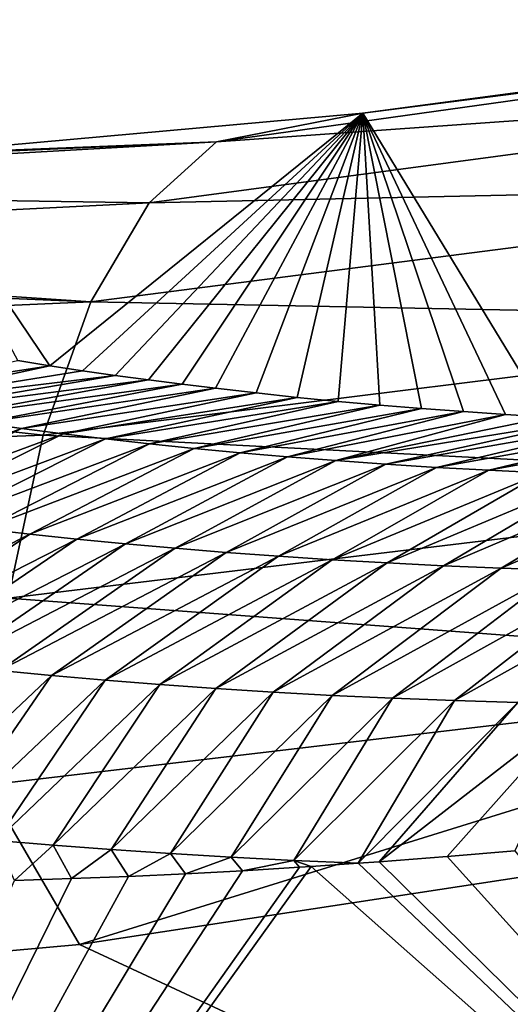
# Model space of a CAD drawing. Header units: metres. Extents: x -99 to 99, y -314 to 25.
# Tile 97 of 256: x -94.408 to -93.559, y 13.612 to 15.315. Entities that reach past the tile are written whole.
import ezdxf

# ---------------------------------------------------------------- set-up
doc = ezdxf.new("R2010")
doc.units = ezdxf.units.M
doc.layers.add('solid_K2442E1000C35', color=7, linetype='CONTINUOUS')

msp = doc.modelspace()

# ---------------------------------------------------------------- linework, layer by layer
at = {"layer": 'solid_K2442E1000C35'}
for points in [[(-94.067177, 15.103775, 102.905937), (-92.556046, 15.315326, 103.467148), (-93.814201, 15.153446, 102.604774)], [(-92.641136, 15.20507, 103.817253), (-92.556046, 15.315326, 103.467148), (-94.067177, 15.103775, 102.905937)], [(-92.556046, 15.315326, 103.467148), (-93.036736, 15.257277, 102.903702), (-93.814201, 15.153446, 102.604774)], [(-93.814201, 15.153446, 102.604774), (-93.036736, 15.257277, 102.903702), (-93.494492, 14.627985, 85.178963)], [(-94.183426, 14.998364, 103.248497), (-92.641136, 15.20507, 103.817253), (-94.067177, 15.103775, 102.905937)], [(-92.707245, 15.030355, 104.144485), (-92.641136, 15.20507, 103.817253), (-94.183426, 14.998364, 103.248497)], [(-94.602577, 15.082452, 102.269608), (-93.814201, 15.153446, 102.604774), (-94.35537, 14.716642, 90.109756)], [(-94.067177, 15.103775, 102.905937), (-93.814201, 15.153446, 102.604774), (-94.602577, 15.082452, 102.269608)], [(-93.814201, 15.153446, 102.604774), (-94.299126, 14.708089, 89.73214), (-94.35537, 14.716642, 90.109756)], [(-93.814201, 15.153446, 102.604774), (-94.24221, 14.699922, 89.36116), (-94.299126, 14.708089, 89.73214)], [(-93.814201, 15.153446, 102.604774), (-94.184753, 14.69213, 88.996468), (-94.24221, 14.699922, 89.36116)], [(-93.814201, 15.153446, 102.604774), (-94.126869, 14.6847, 88.637733), (-94.184753, 14.69213, 88.996468)], [(-93.814201, 15.153446, 102.604774), (-94.068672, 14.677617, 88.284599), (-94.126869, 14.6847, 88.637733)], [(-93.814201, 15.153446, 102.604774), (-93.998589, 14.669557, 87.867798), (-94.068672, 14.677617, 88.284599)], [(-93.814201, 15.153446, 102.604774), (-93.927933, 14.662033, 87.45961), (-93.998589, 14.669557, 87.867798)], [(-93.814201, 15.153446, 102.604774), (-93.856606, 14.655072, 87.06031), (-93.927933, 14.662033, 87.45961)], [(-93.814201, 15.153446, 102.604774), (-93.784744, 14.648654, 86.669365), (-93.856606, 14.655072, 87.06031)], [(-93.814201, 15.153446, 102.604774), (-93.712479, 14.642757, 86.28624), (-93.784744, 14.648654, 86.669365)], [(-93.814201, 15.153446, 102.604774), (-93.639946, 14.63736, 85.910393), (-93.712479, 14.642757, 86.28624)], [(-93.814201, 15.153446, 102.604774), (-93.567284, 14.632434, 85.541298), (-93.639946, 14.63736, 85.910393)], [(-93.814201, 15.153446, 102.604774), (-93.494492, 14.627985, 85.178963), (-93.567284, 14.632434, 85.541298)], [(-95.551971, 15.019003, 102.240646), (-94.067177, 15.103775, 102.905937), (-95.401024, 15.04544, 101.896843)], [(-94.183426, 14.998364, 103.248497), (-94.067177, 15.103775, 102.905937), (-95.551971, 15.019003, 102.240646)], [(-94.067177, 15.103775, 102.905937), (-94.602577, 15.082452, 102.269608), (-95.401024, 15.04544, 101.896843)], [(-94.602577, 15.082452, 102.269608), (-94.35537, 14.716642, 90.109756), (-94.41082, 14.725594, 90.494354)], [(-94.284546, 14.827321, 103.568642), (-92.707245, 15.030355, 104.144485), (-94.183426, 14.998364, 103.248497)], [(-92.752029, 14.79738, 104.437218), (-92.707245, 15.030355, 104.144485), (-94.284546, 14.827321, 103.568642)], [(-95.697029, 14.922569, 102.57476), (-94.183426, 14.998364, 103.248497), (-95.551971, 15.019003, 102.240646)], [(-94.284546, 14.827321, 103.568642), (-94.183426, 14.998364, 103.248497), (-95.697029, 14.922569, 102.57476)], [(-95.731911, 14.887643, 102.655823), (-94.284546, 14.827321, 103.568642), (-95.697029, 14.922569, 102.57476)], [(-95.731911, 14.887643, 102.655823), (-95.830879, 14.759543, 102.886978), (-94.284546, 14.827321, 103.568642)], [(-94.366959, 14.596715, 103.855003), (-94.284546, 14.827321, 103.568642), (-95.830879, 14.759543, 102.886978)], [(-94.366959, 14.596715, 103.855003), (-92.752029, 14.79738, 104.437218), (-94.284546, 14.827321, 103.568642)], [(-92.773903, 14.514414, 104.685059), (-92.752029, 14.79738, 104.437218), (-94.366959, 14.596715, 103.855003)], [(-95.948799, 14.535711, 103.166214), (-94.366959, 14.596715, 103.855003), (-95.830879, 14.759543, 102.886978)], [(-94.734108, 14.658572, 90.09816), (-94.41082, 14.725594, 90.494354), (-94.35537, 14.716642, 90.109756)], [(-94.734108, 14.658572, 90.09816), (-94.35537, 14.716642, 90.109756), (-94.671852, 14.647951, 89.68013)], [(-94.671852, 14.647951, 89.68013), (-94.35537, 14.716642, 90.109756), (-94.299126, 14.708089, 89.73214)], [(-94.671852, 14.647951, 89.68013), (-94.299126, 14.708089, 89.73214), (-94.24221, 14.699922, 89.36116)], [(-94.671852, 14.647951, 89.68013), (-94.24221, 14.699922, 89.36116), (-94.60775, 14.637585, 89.262405)], [(-94.60775, 14.637585, 89.262405), (-94.24221, 14.699922, 89.36116), (-94.184753, 14.69213, 88.996468)], [(-94.60775, 14.637585, 89.262405), (-94.184753, 14.69213, 88.996468), (-94.541794, 14.627491, 88.844978)], [(-94.541794, 14.627491, 88.844978), (-94.184753, 14.69213, 88.996468), (-94.126869, 14.6847, 88.637733)], [(-94.541794, 14.627491, 88.844978), (-94.126869, 14.6847, 88.637733), (-94.473946, 14.617691, 88.427879)], [(-94.473946, 14.617691, 88.427879), (-94.126869, 14.6847, 88.637733), (-94.068672, 14.677617, 88.284599)], [(-94.473946, 14.617691, 88.427879), (-94.068672, 14.677617, 88.284599), (-94.404198, 14.608201, 88.011108)], [(-94.404198, 14.608201, 88.011108), (-94.068672, 14.677617, 88.284599), (-93.998589, 14.669557, 87.867798)], [(-94.404198, 14.608201, 88.011108), (-93.998589, 14.669557, 87.867798), (-94.332535, 14.599044, 87.594681)], [(-94.332535, 14.599044, 87.594681), (-93.998589, 14.669557, 87.867798), (-93.927933, 14.662033, 87.45961)], [(-94.332535, 14.599044, 87.594681), (-93.927933, 14.662033, 87.45961), (-94.258911, 14.590242, 87.178619)], [(-94.258911, 14.590242, 87.178619), (-93.927933, 14.662033, 87.45961), (-93.856606, 14.655072, 87.06031)], [(-94.258911, 14.590242, 87.178619), (-93.856606, 14.655072, 87.06031), (-94.183319, 14.581823, 86.762932)], [(-94.183319, 14.581823, 86.762932), (-93.856606, 14.655072, 87.06031), (-93.784744, 14.648654, 86.669365)], [(-94.183319, 14.581823, 86.762932), (-93.784744, 14.648654, 86.669365), (-94.105721, 14.573812, 86.347633)], [(-94.105721, 14.573812, 86.347633), (-93.784744, 14.648654, 86.669365), (-93.712479, 14.642757, 86.28624)], [(-94.105721, 14.573812, 86.347633), (-93.712479, 14.642757, 86.28624), (-94.026085, 14.566236, 85.932739)], [(-94.026085, 14.566236, 85.932739), (-93.712479, 14.642757, 86.28624), (-93.639946, 14.63736, 85.910393)], [(-94.026085, 14.566236, 85.932739), (-93.639946, 14.63736, 85.910393), (-93.944389, 14.559117, 85.518272)], [(-93.944389, 14.559117, 85.518272), (-93.639946, 14.63736, 85.910393), (-93.567284, 14.632434, 85.541298)], [(-93.944389, 14.559117, 85.518272), (-93.567284, 14.632434, 85.541298), (-93.860603, 14.552486, 85.104248)], [(-93.860603, 14.552486, 85.104248), (-93.567284, 14.632434, 85.541298), (-93.494492, 14.627985, 85.178963)], [(-94.473946, 14.617691, 88.427879), (-94.404198, 14.608201, 88.011108), (-94.768806, 14.474271, 88.024101)], [(-93.860603, 14.552486, 85.104248), (-93.494492, 14.627985, 85.178963), (-93.421341, 14.624071, 84.824379)], [(-93.860603, 14.552486, 85.104248), (-93.421341, 14.624071, 84.824379), (-93.774689, 14.546375, 84.690681)], [(-93.774689, 14.546375, 84.690681), (-93.421341, 14.624071, 84.824379), (-93.3479, 14.620679, 84.477188)], [(-93.774689, 14.546375, 84.690681), (-93.3479, 14.620679, 84.477188), (-93.6866, 14.540819, 84.277603)], [(-93.6866, 14.540819, 84.277603), (-93.3479, 14.620679, 84.477188), (-93.255852, 14.617142, 84.052956)], [(-93.6866, 14.540819, 84.277603), (-93.255852, 14.617142, 84.052956), (-93.596313, 14.535852, 83.865036)], [(-93.596313, 14.535852, 83.865036), (-93.255852, 14.617142, 84.052956), (-93.163696, 14.614347, 83.638809)], [(-93.596313, 14.535852, 83.865036), (-93.163696, 14.614347, 83.638809), (-93.503769, 14.53151, 83.452988)], [(-94.404198, 14.608201, 88.011108), (-94.697067, 14.46383, 87.608093), (-94.768806, 14.474271, 88.024101)], [(-94.404198, 14.608201, 88.011108), (-94.332535, 14.599044, 87.594681), (-94.697067, 14.46383, 87.608093)], [(-94.332535, 14.599044, 87.594681), (-94.623375, 14.453704, 87.192421), (-94.697067, 14.46383, 87.608093)], [(-94.332535, 14.599044, 87.594681), (-94.258911, 14.590242, 87.178619), (-94.623375, 14.453704, 87.192421)], [(-94.427734, 14.31473, 104.09742), (-94.366959, 14.596715, 103.855003), (-95.948799, 14.535711, 103.166214)], [(-94.258911, 14.590242, 87.178619), (-94.547691, 14.443917, 86.777092), (-94.623375, 14.453704, 87.192421)], [(-94.258911, 14.590242, 87.178619), (-94.183319, 14.581823, 86.762932), (-94.547691, 14.443917, 86.777092)], [(-94.183319, 14.581823, 86.762932), (-94.470001, 14.434496, 86.362114), (-94.547691, 14.443917, 86.777092)], [(-94.183319, 14.581823, 86.762932), (-94.105721, 14.573812, 86.347633), (-94.470001, 14.434496, 86.362114)], [(-94.427734, 14.31473, 104.09742), (-92.773903, 14.514414, 104.685059), (-94.366959, 14.596715, 103.855003)], [(-94.105721, 14.573812, 86.347633), (-94.390266, 14.425465, 85.947517), (-94.470001, 14.434496, 86.362114)], [(-94.105721, 14.573812, 86.347633), (-94.026085, 14.566236, 85.932739), (-94.390266, 14.425465, 85.947517)], [(-94.026085, 14.566236, 85.932739), (-94.308456, 14.416849, 85.533302), (-94.390266, 14.425465, 85.947517)], [(-94.026085, 14.566236, 85.932739), (-93.944389, 14.559117, 85.518272), (-94.308456, 14.416849, 85.533302)], [(-93.944389, 14.559117, 85.518272), (-94.224541, 14.408674, 85.119484), (-94.308456, 14.416849, 85.533302)], [(-93.944389, 14.559117, 85.518272), (-93.860603, 14.552486, 85.104248), (-94.224541, 14.408674, 85.119484)], [(-93.860603, 14.552486, 85.104248), (-94.138496, 14.400973, 84.706085), (-94.224541, 14.408674, 85.119484)], [(-93.860603, 14.552486, 85.104248), (-93.774689, 14.546375, 84.690681), (-94.138496, 14.400973, 84.706085)], [(-93.774689, 14.546375, 84.690681), (-94.050262, 14.393779, 84.293129), (-94.138496, 14.400973, 84.706085)], [(-93.774689, 14.546375, 84.690681), (-93.6866, 14.540819, 84.277603), (-94.050262, 14.393779, 84.293129)], [(-93.6866, 14.540819, 84.277603), (-93.959808, 14.387127, 83.880623), (-94.050262, 14.393779, 84.293129)], [(-93.6866, 14.540819, 84.277603), (-93.596313, 14.535852, 83.865036), (-93.959808, 14.387127, 83.880623)], [(-93.596313, 14.535852, 83.865036), (-93.867088, 14.38105, 83.46859), (-93.959808, 14.387127, 83.880623)], [(-93.596313, 14.535852, 83.865036), (-93.503769, 14.53151, 83.452988), (-93.867088, 14.38105, 83.46859)], [(-93.503769, 14.53151, 83.452988), (-93.772064, 14.375584, 83.05706), (-93.867088, 14.38105, 83.46859)], [(-93.503769, 14.53151, 83.452988), (-93.408936, 14.527828, 83.041496), (-93.772064, 14.375584, 83.05706)], [(-92.772064, 14.191501, 104.879219), (-92.773903, 14.514414, 104.685059), (-94.427734, 14.31473, 104.09742)], [(-93.408936, 14.527828, 83.041496), (-93.674683, 14.370766, 82.646042), (-93.772064, 14.375584, 83.05706)], [(-93.408936, 14.527828, 83.041496), (-93.31176, 14.524847, 82.630585), (-93.674683, 14.370766, 82.646042)], [(-93.31176, 14.524847, 82.630585), (-93.57489, 14.366641, 82.235565), (-93.674683, 14.370766, 82.646042)], [(-93.31176, 14.524847, 82.630585), (-93.212196, 14.522614, 82.220284), (-93.57489, 14.366641, 82.235565)], [(-93.212196, 14.522614, 82.220284), (-93.472618, 14.363258, 81.825661), (-93.57489, 14.366641, 82.235565)], [(-94.470001, 14.434496, 86.362114), (-94.390266, 14.425465, 85.947517), (-94.780052, 14.22795, 86.270103)], [(-94.390266, 14.425465, 85.947517), (-94.698822, 14.217656, 85.852966), (-94.780052, 14.22795, 86.270103)], [(-94.390266, 14.425465, 85.947517), (-94.308456, 14.416849, 85.533302), (-94.698822, 14.217656, 85.852966)], [(-94.308456, 14.416849, 85.533302), (-94.615456, 14.207751, 85.436188), (-94.698822, 14.217656, 85.852966)], [(-94.308456, 14.416849, 85.533302), (-94.224541, 14.408674, 85.119484), (-94.615456, 14.207751, 85.436188)], [(-94.224541, 14.408674, 85.119484), (-94.529938, 14.198263, 85.019783), (-94.615456, 14.207751, 85.436188)], [(-94.224541, 14.408674, 85.119484), (-94.138496, 14.400973, 84.706085), (-94.529938, 14.198263, 85.019783)], [(-94.138496, 14.400973, 84.706085), (-94.442215, 14.189223, 84.603767), (-94.529938, 14.198263, 85.019783)], [(-94.138496, 14.400973, 84.706085), (-94.050262, 14.393779, 84.293129), (-94.442215, 14.189223, 84.603767)], [(-94.050262, 14.393779, 84.293129), (-94.352249, 14.180667, 84.188156), (-94.442215, 14.189223, 84.603767)], [(-94.050262, 14.393779, 84.293129), (-93.959808, 14.387127, 83.880623), (-94.352249, 14.180667, 84.188156)], [(-93.959808, 14.387127, 83.880623), (-94.260002, 14.172627, 83.772972), (-94.352249, 14.180667, 84.188156)], [(-93.959808, 14.387127, 83.880623), (-93.867088, 14.38105, 83.46859), (-94.260002, 14.172627, 83.772972)], [(-93.867088, 14.38105, 83.46859), (-94.165413, 14.165141, 83.358223), (-94.260002, 14.172627, 83.772972)], [(-93.867088, 14.38105, 83.46859), (-93.772064, 14.375584, 83.05706), (-94.165413, 14.165141, 83.358223)], [(-93.772064, 14.375584, 83.05706), (-94.068451, 14.158241, 82.943932), (-94.165413, 14.165141, 83.358223)], [(-93.772064, 14.375584, 83.05706), (-93.674683, 14.370766, 82.646042), (-94.068451, 14.158241, 82.943932)], [(-93.674683, 14.370766, 82.646042), (-93.969063, 14.151968, 82.530121), (-94.068451, 14.158241, 82.943932)], [(-93.674683, 14.370766, 82.646042), (-93.57489, 14.366641, 82.235565), (-93.969063, 14.151968, 82.530121)], [(-93.57489, 14.366641, 82.235565), (-93.86718, 14.146367, 82.116798), (-93.969063, 14.151968, 82.530121)], [(-93.57489, 14.366641, 82.235565), (-93.472618, 14.363258, 81.825661), (-93.86718, 14.146367, 82.116798)], [(-93.472618, 14.363258, 81.825661), (-93.762741, 14.141487, 81.70401), (-93.86718, 14.146367, 82.116798)], [(-93.472618, 14.363258, 81.825661), (-93.367821, 14.360663, 81.416359), (-93.762741, 14.141487, 81.70401)], [(-93.367821, 14.360663, 81.416359), (-93.655685, 14.137375, 81.291756), (-93.762741, 14.141487, 81.70401)], [(-93.367821, 14.360663, 81.416359), (-93.260422, 14.358904, 81.007675), (-93.655685, 14.137375, 81.291756)], [(-93.260422, 14.358904, 81.007675), (-93.545937, 14.134079, 80.880081), (-93.655685, 14.137375, 81.291756)], [(-94.464714, 13.991375, 104.287285), (-92.772064, 14.191501, 104.879219), (-94.427734, 14.31473, 104.09742)], [(-94.442215, 14.189223, 84.603767), (-94.352249, 14.180667, 84.188156), (-94.635612, 13.913739, 84.213791)], [(-94.464714, 13.991375, 104.287285), (-94.304153, 13.715575, 104.464249), (-92.772064, 14.191501, 104.879219)], [(-92.772064, 14.191501, 104.879219), (-94.304153, 13.715575, 104.464249), (-92.62748, 13.971417, 105.018402)], [(-94.352249, 14.180667, 84.188156), (-94.542671, 13.904431, 83.798874), (-94.635612, 13.913739, 84.213791)], [(-94.352249, 14.180667, 84.188156), (-94.260002, 14.172627, 83.772972), (-94.542671, 13.904431, 83.798874)], [(-94.260002, 14.172627, 83.772972), (-94.447372, 13.895641, 83.384361), (-94.542671, 13.904431, 83.798874)], [(-94.260002, 14.172627, 83.772972), (-94.165413, 14.165141, 83.358223), (-94.447372, 13.895641, 83.384361)], [(-94.165413, 14.165141, 83.358223), (-94.34967, 13.887403, 82.970261), (-94.447372, 13.895641, 83.384361)], [(-94.165413, 14.165141, 83.358223), (-94.068451, 14.158241, 82.943932), (-94.34967, 13.887403, 82.970261)], [(-94.068451, 14.158241, 82.943932), (-94.249512, 13.879753, 82.556587), (-94.34967, 13.887403, 82.970261)], [(-94.068451, 14.158241, 82.943932), (-93.969063, 14.151968, 82.530121), (-94.249512, 13.879753, 82.556587)], [(-93.969063, 14.151968, 82.530121), (-94.146835, 13.872738, 82.143356), (-94.249512, 13.879753, 82.556587)], [(-93.969063, 14.151968, 82.530121), (-93.86718, 14.146367, 82.116798), (-94.146835, 13.872738, 82.143356)], [(-93.86718, 14.146367, 82.116798), (-94.041573, 13.866405, 81.730591), (-94.146835, 13.872738, 82.143356)], [(-93.86718, 14.146367, 82.116798), (-93.762741, 14.141487, 81.70401), (-94.041573, 13.866405, 81.730591)], [(-93.762741, 14.141487, 81.70401), (-93.933662, 13.860801, 81.318314), (-94.041573, 13.866405, 81.730591)], [(-93.762741, 14.141487, 81.70401), (-93.655685, 14.137375, 81.291756), (-93.933662, 13.860801, 81.318314)], [(-93.655685, 14.137375, 81.291756), (-93.82238, 13.856042, 80.904457), (-93.933662, 13.860801, 81.318314)], [(-93.655685, 14.137375, 81.291756), (-93.545937, 14.134079, 80.880081), (-93.82238, 13.856042, 80.904457)], [(-93.545937, 14.134079, 80.880081), (-93.786011, 13.858721, 80.782921), (-93.82238, 13.856042, 80.904457)], [(-93.545937, 14.134079, 80.880081), (-93.433434, 14.131653, 80.468994), (-93.786011, 13.858721, 80.782921)], [(-93.433434, 14.131653, 80.468994), (-93.668434, 13.867851, 80.396095), (-93.786011, 13.858721, 80.782921)], [(-93.433434, 14.131653, 80.468994), (-93.551132, 13.877748, 80.019348), (-93.668434, 13.867851, 80.396095)], [(-94.464714, 13.991375, 104.287285), (-95.207245, 13.634004, 104.118767), (-94.304153, 13.715575, 104.464249)], [(-92.62748, 13.971417, 105.018402), (-94.304153, 13.715575, 104.464249), (-92.349846, 12.805786, 105.459549)], [(-94.447372, 13.895641, 83.384361), (-94.34967, 13.887403, 82.970261), (-94.416275, 13.826213, 83.038734)], [(-94.34967, 13.887403, 82.970261), (-94.317772, 13.829384, 82.663963), (-94.416275, 13.826213, 83.038734)], [(-94.34967, 13.887403, 82.970261), (-94.249512, 13.879753, 82.556587), (-94.317772, 13.829384, 82.663963)], [(-94.249512, 13.879753, 82.556587), (-94.219177, 13.833057, 82.296944), (-94.317772, 13.829384, 82.663963)], [(-94.249512, 13.879753, 82.556587), (-94.146835, 13.872738, 82.143356), (-94.219177, 13.833057, 82.296944)], [(-94.146835, 13.872738, 82.143356), (-94.120598, 13.837525, 81.938606), (-94.219177, 13.833057, 82.296944)], [(-94.146835, 13.872738, 82.143356), (-94.041573, 13.866405, 81.730591), (-94.120598, 13.837525, 81.938606)], [(-94.041573, 13.866405, 81.730591), (-94.022095, 13.842877, 81.589134), (-94.120598, 13.837525, 81.938606)], [(-94.041573, 13.866405, 81.730591), (-93.933662, 13.860801, 81.318314), (-94.022095, 13.842877, 81.589134)], [(-93.786011, 13.858721, 80.782921), (-93.668434, 13.867851, 80.396095), (-92.654221, 12.744102, 74.414452)], [(-93.668434, 13.867851, 80.396095), (-93.551132, 13.877748, 80.019348), (-92.654221, 12.744102, 74.414452)], [(-95.18885, 12.061708, 81.183411), (-93.903809, 13.850338, 81.179962), (-92.654221, 12.744102, 74.414452)], [(-93.923706, 13.849011, 81.248016), (-93.903809, 13.850338, 81.179962), (-95.18885, 12.061708, 81.183411)], [(-94.022095, 13.842877, 81.589134), (-93.923706, 13.849011, 81.248016), (-95.18885, 12.061708, 81.183411)], [(-93.933662, 13.860801, 81.318314), (-93.923706, 13.849011, 81.248016), (-94.022095, 13.842877, 81.589134)], [(-93.933662, 13.860801, 81.318314), (-93.82238, 13.856042, 80.904457), (-93.903809, 13.850338, 81.179962)], [(-93.933662, 13.860801, 81.318314), (-93.903809, 13.850338, 81.179962), (-93.923706, 13.849011, 81.248016)], [(-93.903809, 13.850338, 81.179962), (-93.82238, 13.856042, 80.904457), (-92.654221, 12.744102, 74.414452)], [(-93.82238, 13.856042, 80.904457), (-93.786011, 13.858721, 80.782921), (-92.654221, 12.744102, 74.414452)], [(-94.120598, 13.837525, 81.938606), (-94.022095, 13.842877, 81.589134), (-95.18885, 12.061708, 81.183411)], [(-94.219177, 13.833057, 82.296944), (-94.120598, 13.837525, 81.938606), (-95.18885, 12.061708, 81.183411)], [(-94.317772, 13.829384, 82.663963), (-94.219177, 13.833057, 82.296944), (-95.18885, 12.061708, 81.183411)], [(-94.416275, 13.826213, 83.038734), (-94.317772, 13.829384, 82.663963), (-95.18885, 12.061708, 81.183411)], [(-94.304153, 13.715575, 104.464249), (-95.207245, 13.634004, 104.118767), (-92.349846, 12.805786, 105.459549)], [(-95.207245, 13.634004, 104.118767), (-96.168594, 13.590055, 103.714195), (-92.349846, 12.805786, 105.459549)]]:
    msp.add_3dface(points, dxfattribs=at)

doc.saveas('drawing.dxf')
